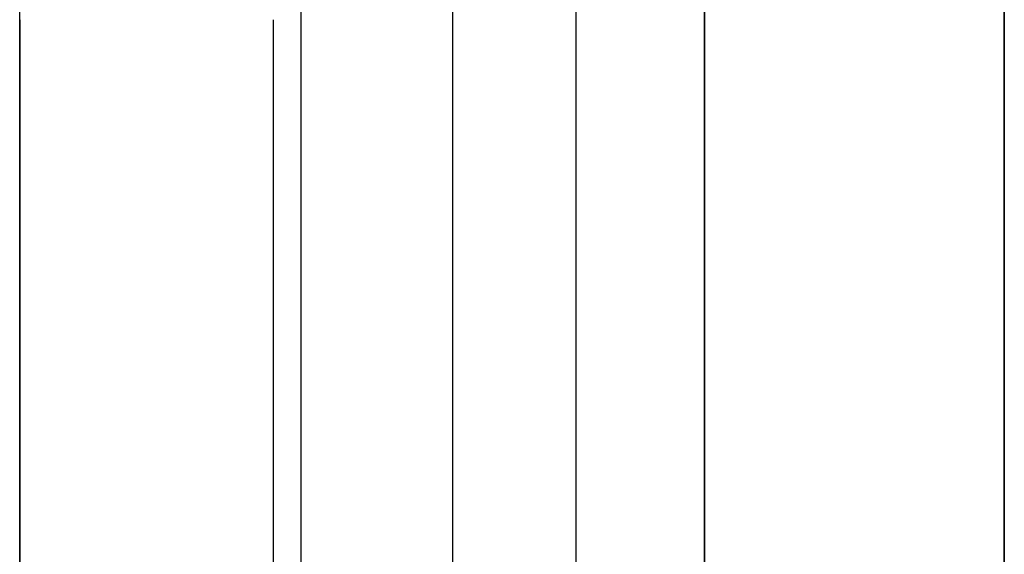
# Model space of a CAD drawing. Header units: millimetres. Extents: x -15 to 7, y 1 to 148.
# Tile 140 of 256: x 4.145 to 4.845, y 24.121 to 24.501. Entities that reach past the tile are written whole.
import ezdxf

# ---------------------------------------------------------------- set-up
doc = ezdxf.new("R2010")
doc.units = ezdxf.units.MM
doc.header["$MEASUREMENT"] = 0
doc.layers.add('Default', color=7, linetype='Continuous', true_color=0x000000)

msp = doc.modelspace()

# ---------------------------------------------------------------- linework, layer by layer
at = {"layer": 'Default', "color": 171, "true_color": 0x8080ff}
for points in [[(4.45304, 1.06205), (4.45304, 70.45734)], [(4.54034, 27.51875), (4.54034, 3.36998)]]:
    msp.add_lwpolyline(points, dxfattribs=at)
at = {"layer": 'Default', "color": 254, "true_color": 0xcad1ee}
for points in [[(4.345, 6.96907), (4.345, 69.69792)], [(4.845, 69.69254), (4.845, 6.98217)], [(4.845, 16.83624), (4.845, 69.65958)], [(4.845, 69.65958), (4.845, 16.83624)], [(4.845, 11.43109), (4.845, 28.89874)], [(4.145, 22.92173), (4.145, 24.57999)], [(4.145, 24.50103), (4.145, 23.00069)], [(4.145, 23.00069), (4.145, 24.50103)], [(4.145, 24.50103), (4.145, 23.00069)], [(4.32537, 23.00069), (4.32537, 24.50103)], [(4.32537, 23.00069), (4.32537, 24.50103)], [(4.63191, 23.00069), (4.63191, 24.50103)], [(4.63191, 24.50103), (4.63191, 23.00069)], [(4.845, 23.00069), (4.845, 24.50103)], [(4.845, 24.50103), (4.845, 23.00069)]]:
    msp.add_lwpolyline(points, dxfattribs=at)
at = {"layer": 'Default', "color": 254, "true_color": 0xcad1ee, "extrusion": (1, 1.66904e-16, -1.59654e-16)}
msp.add_lwpolyline([(24.71329, -39.86218), (24.65225, -39.8615), (24.5907, -39.85944), (24.52866, -39.85597), (24.46619, -39.85105), (24.40333, -39.84465), (24.34013, -39.83674), (24.27663, -39.82729), (24.21289, -39.81627), (24.14897, -39.80365), (24.0849, -39.78942), (24.02076, -39.77355), (23.95661, -39.75603), (23.89249, -39.73683), (23.82848, -39.71595), (23.76464, -39.69337), (23.70103, -39.6691), (23.63772, -39.64312), (23.57477, -39.61543), (23.51225, -39.58604), (23.45023, -39.55496), (23.38878, -39.52219), (23.32795, -39.48775), (23.26783, -39.45165), (23.20847, -39.41392), (23.14994, -39.37457), (23.0923, -39.33364), (23.03563, -39.29115), (22.97997, -39.24715), (22.9254, -39.20166), (22.87197, -39.15473), (22.81973, -39.1064), (22.76875, -39.05672), (22.71907, -39.00574), (22.67074, -38.9535), (22.62381, -38.90007), (22.57832, -38.8455), (22.53432, -38.78984), (22.49183, -38.73317), (22.4509, -38.67553), (22.41155, -38.61701), (22.37382, -38.55764), (22.33772, -38.49752), (22.30328, -38.43669), (22.27051, -38.37524), (22.23943, -38.31322), (22.21004, -38.2507), (22.18235, -38.18775), (22.15637, -38.12444), (22.1321, -38.06083), (22.10952, -37.99699), (22.08864, -37.93298), (22.06945, -37.86886), (22.05192, -37.80471), (22.03605, -37.74057), (22.02182, -37.67651), (22.0092, -37.61258), (21.99818, -37.54884), (21.98873, -37.48534), (21.98082, -37.42214), (21.97442, -37.35928), (21.9695, -37.29681), (21.96603, -37.23477), (21.96397, -37.17322), (21.96329, -37.11218), (21.96397, -37.05114), (21.96603, -36.98958), (21.9695, -36.92755), (21.97442, -36.86508), (21.98082, -36.80222), (21.98873, -36.73902), (21.99818, -36.67552), (22.0092, -36.61178), (22.02182, -36.54785), (22.03605, -36.48379), (22.05192, -36.41965), (22.06945, -36.35549), (22.08864, -36.29138), (22.10952, -36.22737), (22.1321, -36.16353), (22.15637, -36.09992), (22.18235, -36.03661), (22.21004, -35.97366), (22.23943, -35.91114), (22.27051, -35.84912), (22.30328, -35.78766), (22.33772, -35.72684), (22.37382, -35.66671), (22.41155, -35.60735), (22.4509, -35.54882), (22.49183, -35.49119), (22.53432, -35.43451), (22.57832, -35.37886), (22.62381, -35.32429), (22.67074, -35.27085), (22.71907, -35.21862), (22.76875, -35.16763), (22.81973, -35.11795), (22.87197, -35.06962), (22.9254, -35.02269), (22.97997, -34.97721), (23.03563, -34.9332), (23.0923, -34.89072), (23.14994, -34.84979), (23.20847, -34.81044), (23.26783, -34.77271), (23.32795, -34.73661), (23.38878, -34.70217), (23.45023, -34.6694), (23.51225, -34.63831), (23.57477, -34.60893), (23.63772, -34.58124), (23.70103, -34.55526), (23.76464, -34.53098), (23.82848, -34.50841), (23.89249, -34.48753), (23.95661, -34.46833), (24.02076, -34.45081), (24.0849, -34.43494), (24.14897, -34.4207), (24.21289, -34.40809), (24.27663, -34.39707), (24.34013, -34.38761), (24.40333, -34.3797), (24.46619, -34.3733), (24.52866, -34.36838), (24.5907, -34.36491), (24.65225, -34.36286), (24.71329, -34.36218)], dxfattribs=at)
at = {"layer": 'Default', "color": 254, "true_color": 0xcad1ee, "extrusion": (1, 0, 0)}
msp.add_lwpolyline([(24.57999, -54.57606), (24.57998, -54.57525), (24.57995, -54.57443), (24.5799, -54.57361), (24.57983, -54.57279), (24.57975, -54.57198), (24.57965, -54.57116), (24.57942, -54.56954), (24.57914, -54.56792), (24.57882, -54.56631), (24.57811, -54.5631), (24.57722, -54.55959), (24.57621, -54.5561), (24.57508, -54.55264), (24.57384, -54.54922), (24.57249, -54.54584), (24.57103, -54.54251), (24.56947, -54.53923), (24.56781, -54.53601), (24.56643, -54.53351), (24.56499, -54.53102), (24.56423, -54.52979), (24.56346, -54.52857), (24.56266, -54.52737), (24.56184, -54.52619), (24.56099, -54.52503), (24.56011, -54.52389), (24.5592, -54.52279), (24.55826, -54.52171), (24.55728, -54.52067), (24.55678, -54.52017), (24.55627, -54.51967), (24.55576, -54.51918), (24.55523, -54.51871), (24.55469, -54.51824), (24.55414, -54.51779), (24.55274, -54.51668), (24.55132, -54.51561), (24.54986, -54.51458), (24.54839, -54.51357), (24.54689, -54.5126), (24.54536, -54.51166), (24.54382, -54.51075), (24.54226, -54.50987), (24.54068, -54.50902), (24.53909, -54.5082), (24.53586, -54.50664), (24.53259, -54.50518), (24.52928, -54.50382), (24.52588, -54.50251), (24.52243, -54.50127), (24.51894, -54.50013), (24.51718, -54.49961), (24.51541, -54.49913), (24.51364, -54.49869), (24.51185, -54.49829), (24.51006, -54.49795), (24.50826, -54.49766), (24.50646, -54.49742), (24.50556, -54.49733), (24.50465, -54.49725), (24.50375, -54.49719), (24.50284, -54.49715), (24.50194, -54.49712), (24.50103, -54.49711)], dxfattribs=at)
at = {"layer": 'Default', "color": 254, "true_color": 0xcad1ee, "extrusion": (1, -2.2399e-14, -2.25975e-14)}
msp.add_lwpolyline([(24.50103, -69.33636), (24.50185, -69.33635), (24.50267, -69.33632), (24.50348, -69.33627), (24.5043, -69.33621), (24.50512, -69.33613), (24.50593, -69.33603), (24.50756, -69.3358), (24.50918, -69.33552), (24.51079, -69.3352), (24.51399, -69.33448), (24.51751, -69.33359), (24.521, -69.33259), (24.52445, -69.33146), (24.52787, -69.33022), (24.53125, -69.32887), (24.53458, -69.32741), (24.53786, -69.32585), (24.54108, -69.32418), (24.54359, -69.32281), (24.54608, -69.32136), (24.54731, -69.32061), (24.54853, -69.31984), (24.54973, -69.31904), (24.55091, -69.31821), (24.55207, -69.31736), (24.5532, -69.31649), (24.55431, -69.31558), (24.55538, -69.31464), (24.55642, -69.31366), (24.55693, -69.31316), (24.55742, -69.31265), (24.55791, -69.31213), (24.55839, -69.3116), (24.55885, -69.31107), (24.55931, -69.31052), (24.56041, -69.30912), (24.56148, -69.30769), (24.56252, -69.30624), (24.56352, -69.30476), (24.5645, -69.30326), (24.56544, -69.30174), (24.56634, -69.3002), (24.56722, -69.29864), (24.56807, -69.29706), (24.5689, -69.29546), (24.57046, -69.29223), (24.57191, -69.28896), (24.57327, -69.28566), (24.57459, -69.28226), (24.57583, -69.27881), (24.57697, -69.27532), (24.57749, -69.27356), (24.57797, -69.27179), (24.57841, -69.27001), (24.5788, -69.26823), (24.57915, -69.26644), (24.57944, -69.26464), (24.57967, -69.26284), (24.57977, -69.26194), (24.57984, -69.26103), (24.57991, -69.26013), (24.57995, -69.25922), (24.57998, -69.25831), (24.57999, -69.25741)], dxfattribs=at)
at = {"layer": 'Default', "color": 254, "true_color": 0xcad1ee, "extrusion": (-1.98467e-07, 1, 1.93885e-07)}
msp.add_lwpolyline([(-4.63192, -69.8362), (-4.62097, -69.83579), (-4.60995, -69.83514), (-4.59884, -69.83423), (-4.58767, -69.83307), (-4.57644, -69.83164), (-4.56515, -69.82995), (-4.55383, -69.82798), (-4.54246, -69.82574), (-4.53107, -69.82321), (-4.51967, -69.8204), (-4.50826, -69.8173), (-4.49686, -69.81392), (-4.48547, -69.81023), (-4.4741, -69.80625), (-4.46278, -69.80198), (-4.4515, -69.7974), (-4.44028, -69.79253), (-4.42913, -69.78737), (-4.41807, -69.7819), (-4.4071, -69.77614), (-4.39623, -69.77008), (-4.38548, -69.76374), (-4.37486, -69.75711), (-4.36438, -69.75019), (-4.35405, -69.74299), (-4.34388, -69.73552), (-4.33388, -69.72778), (-4.32407, -69.71977), (-4.31445, -69.71151), (-4.30504, -69.703), (-4.29583, -69.69425), (-4.28685, -69.68526), (-4.27811, -69.67605), (-4.2696, -69.66662), (-4.26133, -69.65699), (-4.25333, -69.64716), (-4.24558, -69.63714), (-4.23811, -69.62694), (-4.2309, -69.61658), (-4.22398, -69.60607), (-4.21734, -69.59541), (-4.21099, -69.58462), (-4.20492, -69.5737), (-4.19916, -69.56268), (-4.19368, -69.55156), (-4.18851, -69.54036), (-4.18364, -69.52908), (-4.17906, -69.51774), (-4.17478, -69.50634), (-4.17081, -69.49491), (-4.16713, -69.48345), (-4.16374, -69.47196), (-4.16065, -69.46047), (-4.15785, -69.44899), (-4.15534, -69.43751), (-4.15312, -69.42606), (-4.15117, -69.41465), (-4.1495, -69.40327), (-4.1481, -69.39194), (-4.14697, -69.38068), (-4.1461, -69.36948), (-4.14549, -69.35836), (-4.14512, -69.34732), (-4.145, -69.33637)], dxfattribs=at)
at = {"layer": 'Default', "color": 254, "true_color": 0xcad1ee, "extrusion": (3.28427e-08, 1, -4.18179e-07)}
msp.add_lwpolyline([(-4.145, -54.4971), (-4.14512, -54.48615), (-4.14548, -54.47511), (-4.1461, -54.46399), (-4.14697, -54.45279), (-4.1481, -54.44152), (-4.1495, -54.4302), (-4.15116, -54.41882), (-4.15311, -54.4074), (-4.15534, -54.39595), (-4.15785, -54.38448), (-4.16065, -54.37299), (-4.16374, -54.3615), (-4.16712, -54.35002), (-4.1708, -54.33856), (-4.17478, -54.32712), (-4.17905, -54.31573), (-4.18363, -54.30439), (-4.1885, -54.29311), (-4.19368, -54.2819), (-4.19915, -54.27078), (-4.20492, -54.25976), (-4.21098, -54.24885), (-4.21733, -54.23806), (-4.22397, -54.2274), (-4.2309, -54.21689), (-4.2381, -54.20652), (-4.24558, -54.19633), (-4.25332, -54.18631), (-4.26133, -54.17648), (-4.26959, -54.16684), (-4.2781, -54.15742), (-4.28685, -54.1482), (-4.29583, -54.13922), (-4.30503, -54.13046), (-4.31445, -54.12195), (-4.32406, -54.11369), (-4.33388, -54.10569), (-4.34387, -54.09795), (-4.35404, -54.09047), (-4.36437, -54.08328), (-4.37485, -54.07636), (-4.38547, -54.06973), (-4.39622, -54.06338), (-4.40709, -54.05733), (-4.41806, -54.05157), (-4.42913, -54.0461), (-4.44028, -54.04093), (-4.45149, -54.03606), (-4.46277, -54.03149), (-4.4741, -54.02721), (-4.48546, -54.02323), (-4.49685, -54.01955), (-4.50826, -54.01616), (-4.51966, -54.01306), (-4.53107, -54.01025), (-4.54246, -54.00773), (-4.55382, -54.00548), (-4.56515, -54.00352), (-4.57643, -54.00182), (-4.58767, -54.0004), (-4.59884, -53.99923), (-4.60994, -53.99833), (-4.62097, -53.99768), (-4.63191, -53.99727)], dxfattribs=at)
at = {"layer": 'Default', "color": 254, "true_color": 0xcad1ee, "extrusion": (-7.67868e-08, 1, -2.01073e-09)}
msp.add_lwpolyline([(-4.63191, -53.99728), (-4.845, -53.9917)], dxfattribs=at)
at = {"layer": 'Default', "color": 254, "true_color": 0xcad1ee, "extrusion": (-6.6992e-08, 1, 1.75425e-09)}
msp.add_lwpolyline([(-4.845, -69.84177), (-4.63191, -69.83619)], dxfattribs=at)
at = {"layer": 'Default', "color": 254, "true_color": 0xcad1ee}
for points in [[(4.63191, 24.50103, -53.99728), (4.63191, 24.51524, -53.99741)], [(4.63191, 24.51501, -69.83606), (4.63191, 24.50103, -69.83619)]]:
    msp.add_polyline3d(points, dxfattribs=at)

doc.saveas('drawing.dxf')
